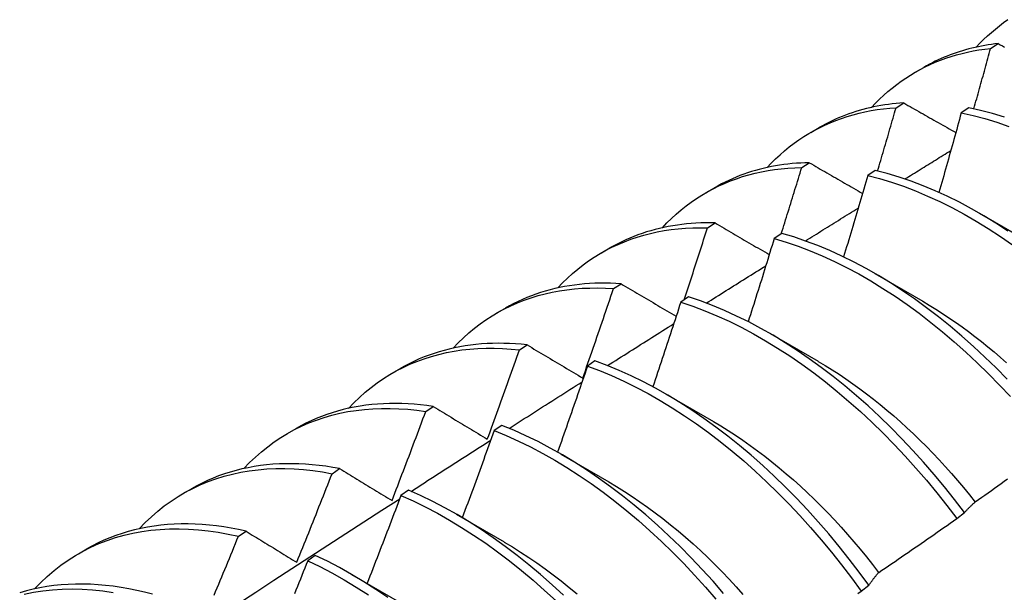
# Model space of a CAD drawing. Header units: inches. Extents: x 13 to 218, y 17 to 122.
# Tile 83 of 107: x 206.386 to 206.714, y 79.415 to 79.606. Entities that reach past the tile are written whole.
import ezdxf

# ---------------------------------------------------------------- set-up
doc = ezdxf.new("R2010")
doc.units = ezdxf.units.IN
doc.header["$MEASUREMENT"] = 0
doc.layers.add('Visible Edges(ANSI)', color=7, linetype='Continuous', lineweight=25)

msp = doc.modelspace()

# ---------------------------------------------------------------- linework, layer by layer
at = {"layer": 'Visible Edges(ANSI)'}
for p, q in [((206.709, 79.59621), (206.71154, 79.5978)), ((206.684, 79.58828), (206.68681, 79.58989)), ((206.67756, 79.57644), (206.6801, 79.57805)), ((206.70176, 79.57644), (206.69925, 79.57476)), ((206.6492, 79.56824), (206.65201, 79.56986)), ((206.64618, 79.55652), (206.64871, 79.55814)), ((206.67064, 79.55559), (206.66813, 79.5539)), ((206.6144, 79.5482), (206.61721, 79.54982)), ((206.70527, 79.54133), (206.72122, 79.5321)), ((206.61485, 79.53645), (206.61738, 79.53808)), ((206.63954, 79.53459), (206.63703, 79.53289)), ((206.5796, 79.52816), (206.58242, 79.52978)), ((206.67047, 79.52129), (206.68642, 79.51206)), ((206.58357, 79.51622), (206.58609, 79.51786)), ((206.60848, 79.51345), (206.60597, 79.51173)), ((206.54481, 79.50812), (206.54762, 79.50974)), ((206.63567, 79.50125), (206.65162, 79.49202)), ((206.55233, 79.49584), (206.55485, 79.49749)), ((206.57743, 79.49215), (206.57492, 79.49043)), ((206.51001, 79.48808), (206.51282, 79.4897)), ((206.60087, 79.48121), (206.61682, 79.47198)), ((206.52114, 79.4753), (206.52366, 79.47697)), ((206.47521, 79.46804), (206.47802, 79.46966)), ((206.5464, 79.47071), (206.54389, 79.46898)), ((206.56607, 79.46117), (206.58203, 79.45195)), ((206.48998, 79.45462), (206.49249, 79.45629)), ((206.44041, 79.448), (206.44322, 79.44962)), ((206.51539, 79.44913), (206.51288, 79.44738)), ((206.69774, 79.4397), (206.7003, 79.44165)), ((206.53128, 79.44113), (206.54723, 79.43191)), ((206.45885, 79.43378), (206.46137, 79.43547)), ((206.40561, 79.42796), (206.40842, 79.42958)), ((206.48438, 79.4274), (206.48188, 79.42564)), ((206.49648, 79.4211), (206.51243, 79.41187)), ((206.66594, 79.41552), (206.66852, 79.41747))]:
    msp.add_line(p, q, dxfattribs=at)
at = {"layer": 'Visible Edges(ANSI)', "flags": 128}
for points in [[(206.70424, 79.59661), (206.70546, 79.59789), (206.7067, 79.59914), (206.70797, 79.60035), (206.70927, 79.60151), (206.7106, 79.60263), (206.71195, 79.60372), (206.71333, 79.60476), (206.71474, 79.60576)], [(206.66944, 79.57657), (206.67075, 79.57795), (206.6721, 79.57929), (206.67347, 79.58058), (206.67488, 79.58182), (206.67632, 79.58301), (206.67779, 79.58416), (206.67929, 79.58526), (206.68082, 79.58631), (206.68238, 79.58731), (206.68397, 79.58826), (206.68559, 79.58916), (206.68724, 79.59001), (206.68892, 79.59081), (206.69062, 79.59156), (206.69235, 79.59226), (206.6941, 79.5929), (206.69588, 79.5935), (206.69769, 79.59404), (206.69951, 79.59454), (206.70137, 79.59497), (206.70324, 79.59536), (206.70514, 79.5957), (206.70706, 79.59598), (206.709, 79.59621)], [(206.71154, 79.5978), (206.71042, 79.59767), (206.70931, 79.59752), (206.7082, 79.59736), (206.7071, 79.59717), (206.70601, 79.59697), (206.70493, 79.59676), (206.70385, 79.59652), (206.70278, 79.59627), (206.70172, 79.596), (206.70067, 79.59571), (206.69962, 79.59541), (206.69859, 79.59508), (206.69756, 79.59475), (206.69654, 79.59439), (206.69552, 79.59402), (206.69452, 79.59363), (206.69352, 79.59322), (206.69254, 79.59279), (206.69156, 79.59235), (206.69059, 79.5919), (206.68963, 79.59142), (206.68868, 79.59093), (206.68774, 79.59042), (206.68681, 79.58989)], [(206.70344, 79.57608), (206.70368, 79.57692), (206.70391, 79.57776), (206.70415, 79.5786), (206.70438, 79.57944), (206.70462, 79.58028), (206.70485, 79.58112), (206.70508, 79.58196), (206.70532, 79.58279), (206.70555, 79.58363), (206.70578, 79.58447), (206.70601, 79.58531), (206.70624, 79.58615), (206.70648, 79.58699), (206.70671, 79.58783), (206.70694, 79.58866), (206.70717, 79.5895), (206.7074, 79.59034), (206.70763, 79.59118), (206.70785, 79.59202), (206.70808, 79.59286), (206.70831, 79.5937), (206.70854, 79.59453), (206.70877, 79.59537), (206.709, 79.59621)], [(206.71154, 79.5978), (206.71224, 79.59741), (206.71294, 79.59701), (206.71365, 79.59662)], [(206.63465, 79.55653), (206.63605, 79.55801), (206.63749, 79.55944), (206.63897, 79.56081), (206.64049, 79.56213), (206.64204, 79.56339), (206.64363, 79.5646), (206.64525, 79.56575), (206.64691, 79.56685), (206.6486, 79.56789), (206.65033, 79.56887), (206.65208, 79.56979), (206.65387, 79.57066), (206.65569, 79.57147), (206.65754, 79.57222), (206.65943, 79.57291), (206.66133, 79.57354), (206.66327, 79.57411), (206.66524, 79.57463), (206.66723, 79.57508), (206.66925, 79.57547), (206.67129, 79.57581), (206.67336, 79.57608), (206.67545, 79.57629), (206.67756, 79.57644)], [(206.6801, 79.57805), (206.67882, 79.57796), (206.67755, 79.57785), (206.67628, 79.57771), (206.67503, 79.57756), (206.67379, 79.57738), (206.67255, 79.57718), (206.67132, 79.57696), (206.6701, 79.57671), (206.66889, 79.57645), (206.6677, 79.57616), (206.66651, 79.57585), (206.66533, 79.57552), (206.66416, 79.57516), (206.663, 79.57479), (206.66185, 79.57439), (206.66071, 79.57397), (206.65959, 79.57353), (206.65847, 79.57307), (206.65737, 79.57259), (206.65627, 79.57208), (206.65519, 79.57156), (206.65412, 79.57101), (206.65306, 79.57044), (206.65201, 79.56986)], [(206.67142, 79.5554), (206.67168, 79.55628), (206.67194, 79.55715), (206.6722, 79.55803), (206.67246, 79.55891), (206.67272, 79.55978), (206.67298, 79.56066), (206.67324, 79.56154), (206.67349, 79.56241), (206.67375, 79.56329), (206.67401, 79.56417), (206.67426, 79.56504), (206.67452, 79.56592), (206.67478, 79.5668), (206.67503, 79.56768), (206.67528, 79.56855), (206.67554, 79.56943), (206.67579, 79.57031), (206.67605, 79.57118), (206.6763, 79.57206), (206.67655, 79.57294), (206.6768, 79.57381), (206.67706, 79.57469), (206.67731, 79.57557), (206.67756, 79.57644)], [(206.6801, 79.57805), (206.68081, 79.57764), (206.68153, 79.57723), (206.68225, 79.57682), (206.68296, 79.57641), (206.68368, 79.576), (206.6844, 79.57559), (206.68512, 79.57518), (206.68584, 79.57477), (206.68656, 79.57436), (206.68728, 79.57395), (206.68801, 79.57354), (206.68873, 79.57313), (206.68945, 79.57272), (206.69017, 79.57231), (206.6909, 79.5719), (206.69162, 79.57148), (206.69235, 79.57107), (206.69307, 79.57066), (206.6938, 79.57025), (206.69453, 79.56984), (206.69525, 79.56942), (206.69598, 79.56901), (206.69671, 79.5686), (206.69744, 79.56819)], [(206.71358, 79.57334), (206.70961, 79.57454), (206.70567, 79.57557), (206.70176, 79.57644)], [(206.69925, 79.57476), (206.69894, 79.57365), (206.69864, 79.57255), (206.69834, 79.57144), (206.69803, 79.57034), (206.69773, 79.56923), (206.69742, 79.56813), (206.69712, 79.56703), (206.69681, 79.56592), (206.69651, 79.56482), (206.6962, 79.56371), (206.69589, 79.56261), (206.69558, 79.5615), (206.69527, 79.5604), (206.69496, 79.55929), (206.69465, 79.55819), (206.69434, 79.55708), (206.69403, 79.55598), (206.69372, 79.55487), (206.69341, 79.55377), (206.6931, 79.55266), (206.69278, 79.55156), (206.69247, 79.55045), (206.69215, 79.54935), (206.69184, 79.54824)], [(206.69925, 79.57476), (206.70316, 79.57388), (206.7071, 79.57284), (206.71107, 79.57162), (206.71507, 79.57024)], [(206.68051, 79.55272), (206.68114, 79.55312), (206.68178, 79.55351), (206.68241, 79.55391), (206.68305, 79.5543), (206.68368, 79.55469), (206.68432, 79.55509), (206.68496, 79.55548), (206.68559, 79.55588), (206.68623, 79.55627), (206.68686, 79.55666), (206.6875, 79.55706), (206.68814, 79.55745), (206.68877, 79.55785), (206.68941, 79.55824), (206.69005, 79.55863), (206.69068, 79.55903), (206.69132, 79.55942), (206.69195, 79.55982), (206.69259, 79.56021), (206.69323, 79.5606), (206.69386, 79.561), (206.6945, 79.56139), (206.69514, 79.56178), (206.69577, 79.56218)], [(206.59985, 79.53649), (206.60135, 79.53807), (206.60289, 79.53958), (206.60447, 79.54104), (206.6061, 79.54243), (206.60776, 79.54376), (206.60947, 79.54503), (206.61122, 79.54623), (206.61301, 79.54737), (206.61483, 79.54844), (206.61669, 79.54945), (206.61859, 79.55039), (206.62053, 79.55127), (206.62249, 79.55208), (206.6245, 79.55282), (206.62653, 79.5535), (206.6286, 79.55411), (206.6307, 79.55465), (206.63283, 79.55512), (206.63499, 79.55553), (206.63717, 79.55586), (206.63939, 79.55613), (206.64162, 79.55633), (206.64389, 79.55646), (206.64618, 79.55652)], [(206.64871, 79.55814), (206.64727, 79.5581), (206.64584, 79.55804), (206.64441, 79.55795), (206.643, 79.55783), (206.6416, 79.55769), (206.64021, 79.55751), (206.63882, 79.55731), (206.63745, 79.55709), (206.6361, 79.55683), (206.63475, 79.55655), (206.63341, 79.55624), (206.63209, 79.55591), (206.63078, 79.55555), (206.62948, 79.55516), (206.62819, 79.55474), (206.62691, 79.5543), (206.62565, 79.55383), (206.62441, 79.55334), (206.62317, 79.55282), (206.62195, 79.55227), (206.62075, 79.5517), (206.61955, 79.5511), (206.61838, 79.55047), (206.61721, 79.54982)], [(206.6394, 79.5345), (206.63969, 79.53541), (206.63998, 79.53633), (206.64026, 79.53725), (206.64055, 79.53817), (206.64084, 79.53908), (206.64112, 79.54), (206.6414, 79.54092), (206.64169, 79.54184), (206.64197, 79.54276), (206.64226, 79.54367), (206.64254, 79.54459), (206.64282, 79.54551), (206.6431, 79.54643), (206.64339, 79.54734), (206.64367, 79.54826), (206.64395, 79.54918), (206.64423, 79.5501), (206.64451, 79.55102), (206.64479, 79.55193), (206.64507, 79.55285), (206.64534, 79.55377), (206.64562, 79.55469), (206.6459, 79.55561), (206.64618, 79.55652)], [(206.64871, 79.55814), (206.64944, 79.55772), (206.65017, 79.55729), (206.6509, 79.55687), (206.65163, 79.55645), (206.65237, 79.55602), (206.6531, 79.5556), (206.65383, 79.55518), (206.65457, 79.55475), (206.6553, 79.55433), (206.65604, 79.5539), (206.65677, 79.55348), (206.65751, 79.55306), (206.65824, 79.55263), (206.65898, 79.55221), (206.65972, 79.55178), (206.66046, 79.55135), (206.6612, 79.55093), (206.66194, 79.5505), (206.66268, 79.55008), (206.66342, 79.54965), (206.66416, 79.54922), (206.66491, 79.5488), (206.66565, 79.54837), (206.66639, 79.54794)], [(206.66813, 79.5539), (206.6678, 79.55277), (206.66747, 79.55164), (206.66714, 79.55051), (206.66681, 79.54938), (206.66648, 79.54825), (206.66615, 79.54712), (206.66582, 79.54599), (206.66549, 79.54486), (206.66516, 79.54373), (206.66483, 79.5426), (206.66449, 79.54147), (206.66416, 79.54034), (206.66382, 79.53921), (206.66349, 79.53808), (206.66315, 79.53695), (206.66282, 79.53582), (206.66248, 79.53469), (206.66214, 79.53356), (206.66181, 79.53243), (206.66147, 79.5313), (206.66113, 79.53017), (206.66079, 79.52904), (206.66045, 79.52791), (206.66011, 79.52678)], [(206.66813, 79.5539), (206.67207, 79.55286), (206.67604, 79.55166), (206.68003, 79.55029), (206.68404, 79.54875), (206.68807, 79.54705), (206.6921, 79.54519), (206.69615, 79.54318), (206.70019, 79.541), (206.70422, 79.53867), (206.70825, 79.5362), (206.71227, 79.53357), (206.71626, 79.53081)], [(206.71477, 79.5354), (206.71076, 79.53801), (206.70673, 79.54048), (206.70269, 79.54279), (206.69865, 79.54495), (206.69461, 79.54696), (206.69057, 79.54881), (206.68655, 79.55049), (206.68254, 79.55202), (206.67855, 79.55338), (206.67458, 79.55457), (206.67064, 79.55559)], [(206.64739, 79.53209), (206.64812, 79.53255), (206.64886, 79.53301), (206.64959, 79.53347), (206.65032, 79.53392), (206.65105, 79.53438), (206.65178, 79.53484), (206.65252, 79.5353), (206.65325, 79.53575), (206.65398, 79.53621), (206.65471, 79.53667), (206.65545, 79.53713), (206.65618, 79.53758), (206.65691, 79.53804), (206.65764, 79.5385), (206.65837, 79.53895), (206.65911, 79.53941), (206.65984, 79.53987), (206.66057, 79.54032), (206.6613, 79.54078), (206.66204, 79.54124), (206.66277, 79.54169), (206.6635, 79.54215), (206.66423, 79.54261), (206.66497, 79.54306)], [(206.56505, 79.51645), (206.56664, 79.51812), (206.56828, 79.51973), (206.56997, 79.52126), (206.57171, 79.52273), (206.57349, 79.52412), (206.57532, 79.52544), (206.5772, 79.52669), (206.57911, 79.52787), (206.58107, 79.52898), (206.58307, 79.53001), (206.58512, 79.53096), (206.5872, 79.53184), (206.58932, 79.53265), (206.59147, 79.53338), (206.59367, 79.53403), (206.5959, 79.53461), (206.59816, 79.53511), (206.60045, 79.53553), (206.60278, 79.53588), (206.60514, 79.53615), (206.60753, 79.53634), (206.60994, 79.53645), (206.61238, 79.53649), (206.61485, 79.53645)], [(206.61738, 79.53808), (206.61577, 79.53811), (206.61417, 79.5381), (206.61259, 79.53807), (206.61101, 79.538), (206.60945, 79.5379), (206.6079, 79.53776), (206.60636, 79.53759), (206.60483, 79.53739), (206.60332, 79.53716), (206.60182, 79.5369), (206.60034, 79.5366), (206.59886, 79.53627), (206.59741, 79.5359), (206.59596, 79.53551), (206.59454, 79.53508), (206.59312, 79.53462), (206.59173, 79.53412), (206.59035, 79.5336), (206.58898, 79.53304), (206.58764, 79.53245), (206.58631, 79.53183), (206.58499, 79.53118), (206.5837, 79.53049), (206.58242, 79.52978)], [(206.60708, 79.51249), (206.6074, 79.51349), (206.60773, 79.51449), (206.60806, 79.51548), (206.60839, 79.51648), (206.60872, 79.51748), (206.60905, 79.51848), (206.60937, 79.51948), (206.6097, 79.52047), (206.61003, 79.52147), (206.61035, 79.52247), (206.61068, 79.52347), (206.611, 79.52447), (206.61132, 79.52546), (206.61165, 79.52646), (206.61197, 79.52746), (206.61229, 79.52846), (206.61261, 79.52946), (206.61293, 79.53046), (206.61325, 79.53146), (206.61357, 79.53245), (206.61389, 79.53345), (206.61421, 79.53445), (206.61453, 79.53545), (206.61485, 79.53645)], [(206.61738, 79.53808), (206.61812, 79.53764), (206.61886, 79.53721), (206.61961, 79.53677), (206.62035, 79.53633), (206.6211, 79.5359), (206.62185, 79.53546), (206.62259, 79.53502), (206.62334, 79.53458), (206.62409, 79.53415), (206.62484, 79.53371), (206.62559, 79.53327), (206.62634, 79.53283), (206.62709, 79.53239), (206.62784, 79.53195), (206.62859, 79.53151), (206.62934, 79.53107), (206.6301, 79.53063), (206.63085, 79.53019), (206.63161, 79.52975), (206.63236, 79.52931), (206.63312, 79.52887), (206.63388, 79.52843), (206.63464, 79.52799), (206.63539, 79.52755)], [(206.71452, 79.48605), (206.71083, 79.48981), (206.70709, 79.49346), (206.70329, 79.497), (206.69945, 79.50041), (206.69557, 79.5037), (206.69166, 79.50685), (206.68771, 79.50988), (206.68373, 79.51277), (206.67974, 79.51552), (206.67572, 79.51812), (206.67169, 79.52058), (206.66765, 79.52288), (206.66361, 79.52504), (206.65957, 79.52703), (206.65554, 79.52887), (206.65151, 79.53055), (206.6475, 79.53206), (206.64351, 79.53341), (206.63954, 79.53459)], [(206.63703, 79.53289), (206.63668, 79.53174), (206.63633, 79.53058), (206.63597, 79.52943), (206.63562, 79.52828), (206.63526, 79.52712), (206.63491, 79.52597), (206.63455, 79.52482), (206.63419, 79.52366), (206.63383, 79.52251), (206.63348, 79.52136), (206.63312, 79.5202), (206.63276, 79.51905), (206.6324, 79.5179), (206.63204, 79.51674), (206.63167, 79.51559), (206.63131, 79.51444), (206.63095, 79.51328), (206.63058, 79.51213), (206.63022, 79.51098), (206.62986, 79.50983), (206.62949, 79.50867), (206.62912, 79.50752), (206.62876, 79.50637), (206.62839, 79.50522)], [(206.63703, 79.53289), (206.641, 79.5317), (206.64499, 79.53034), (206.649, 79.52881), (206.65303, 79.52712), (206.65707, 79.52527), (206.66111, 79.52326), (206.66515, 79.5211), (206.66919, 79.51878), (206.67321, 79.51631), (206.67723, 79.51369), (206.68123, 79.51093), (206.6852, 79.50803), (206.68915, 79.505), (206.69306, 79.50183), (206.69694, 79.49853), (206.70077, 79.49511), (206.70456, 79.49157), (206.7083, 79.48791), (206.71199, 79.48414), (206.71562, 79.48027)], [(206.61442, 79.51138), (206.61525, 79.5119), (206.61608, 79.51242), (206.6169, 79.51294), (206.61773, 79.51347), (206.61855, 79.51399), (206.61938, 79.51451), (206.62021, 79.51503), (206.62103, 79.51555), (206.62186, 79.51607), (206.62269, 79.51659), (206.62351, 79.51711), (206.62434, 79.51763), (206.62517, 79.51815), (206.62599, 79.51867), (206.62682, 79.51919), (206.62764, 79.51971), (206.62847, 79.52023), (206.6293, 79.52075), (206.63012, 79.52127), (206.63095, 79.52179), (206.63178, 79.52231), (206.6326, 79.52282), (206.63343, 79.52334), (206.63426, 79.52386)], [(206.58609, 79.51786), (206.58432, 79.51797), (206.58255, 79.51804), (206.5808, 79.51807), (206.57906, 79.51806), (206.57733, 79.51801), (206.57562, 79.51792), (206.57392, 79.5178), (206.57224, 79.51763), (206.57057, 79.51743), (206.56892, 79.51719), (206.56728, 79.5169), (206.56566, 79.51658), (206.56405, 79.51622), (206.56247, 79.51583), (206.5609, 79.51539), (206.55934, 79.51491), (206.55781, 79.5144), (206.55629, 79.51385), (206.5548, 79.51326), (206.55332, 79.51263), (206.55186, 79.51196), (206.55043, 79.51126), (206.54901, 79.51052), (206.54762, 79.50974)], [(206.58609, 79.51786), (206.58685, 79.51741), (206.58761, 79.51696), (206.58836, 79.51651), (206.58912, 79.51607), (206.58988, 79.51562), (206.59064, 79.51517), (206.5914, 79.51472), (206.59216, 79.51426), (206.59292, 79.51381), (206.59368, 79.51336), (206.59445, 79.51291), (206.59521, 79.51246), (206.59598, 79.51201), (206.59674, 79.51155), (206.59751, 79.5111), (206.59828, 79.51065), (206.59904, 79.51019), (206.59981, 79.50974), (206.60058, 79.50929), (206.60135, 79.50883), (206.60212, 79.50838), (206.60289, 79.50792), (206.60367, 79.50747), (206.60444, 79.50701)], [(206.53025, 79.49641), (206.53194, 79.49818), (206.53368, 79.49987), (206.53548, 79.50149), (206.53733, 79.50302), (206.53923, 79.50448), (206.54118, 79.50585), (206.54318, 79.50715), (206.54523, 79.50836), (206.54733, 79.50949), (206.54947, 79.51054), (206.55166, 79.5115), (206.55389, 79.51238), (206.55616, 79.51317), (206.55848, 79.51388), (206.56083, 79.51451), (206.56322, 79.51504), (206.56565, 79.51549), (206.56812, 79.51586), (206.57062, 79.51614), (206.57315, 79.51633), (206.57571, 79.51643), (206.5783, 79.51645), (206.58092, 79.51638), (206.58357, 79.51622)], [(206.57335, 79.48643), (206.57379, 79.48767), (206.57422, 79.48891), (206.57465, 79.49015), (206.57509, 79.49139), (206.57552, 79.49263), (206.57595, 79.49387), (206.57638, 79.49511), (206.57681, 79.49635), (206.57724, 79.49759), (206.57767, 79.49884), (206.57809, 79.50008), (206.57852, 79.50132), (206.57894, 79.50256), (206.57937, 79.5038), (206.57979, 79.50504), (206.58021, 79.50628), (206.58064, 79.50753), (206.58106, 79.50877), (206.58148, 79.51001), (206.5819, 79.51125), (206.58232, 79.51249), (206.58273, 79.51374), (206.58315, 79.51498), (206.58357, 79.51622)], [(206.7003, 79.44165), (206.69702, 79.44597), (206.69366, 79.4502), (206.69022, 79.45436), (206.68671, 79.45842), (206.68314, 79.46238), (206.67951, 79.46624), (206.67581, 79.46999), (206.67207, 79.47364), (206.66827, 79.47716), (206.66443, 79.48057), (206.66054, 79.48385), (206.65663, 79.487), (206.65268, 79.49002), (206.6487, 79.4929), (206.6447, 79.49564), (206.64068, 79.49823), (206.63665, 79.50068), (206.63262, 79.50298), (206.62857, 79.50512), (206.62453, 79.50711), (206.6205, 79.50894), (206.61647, 79.51061), (206.61247, 79.51211), (206.60848, 79.51345)], [(206.60597, 79.51173), (206.60559, 79.51056), (206.60521, 79.50938), (206.60483, 79.50821), (206.60445, 79.50703), (206.60406, 79.50586), (206.60368, 79.50468), (206.6033, 79.50351), (206.60291, 79.50234), (206.60253, 79.50116), (206.60214, 79.49999), (206.60176, 79.49881), (206.60137, 79.49764), (206.60098, 79.49647), (206.6006, 79.49529), (206.60021, 79.49412), (206.59982, 79.49294), (206.59943, 79.49177), (206.59904, 79.4906), (206.59865, 79.48942), (206.59826, 79.48825), (206.59786, 79.48708), (206.59747, 79.4859), (206.59708, 79.48473), (206.59668, 79.48356)], [(206.60597, 79.51173), (206.60996, 79.51038), (206.61397, 79.50887), (206.61799, 79.50719), (206.62203, 79.50534), (206.62607, 79.50334), (206.63011, 79.50119), (206.63415, 79.49888), (206.63818, 79.49642), (206.64219, 79.49381), (206.64619, 79.49106), (206.65017, 79.48817), (206.65411, 79.48514), (206.65803, 79.48198), (206.66191, 79.47869), (206.66575, 79.47528), (206.66954, 79.47174), (206.67328, 79.46809), (206.67697, 79.46433), (206.6806, 79.46046), (206.68417, 79.45649), (206.68767, 79.45243), (206.6911, 79.44827), (206.69446, 79.44402), (206.69774, 79.4397)], [(206.68642, 79.512), (206.68861, 79.5107), (206.6908, 79.50936), (206.69298, 79.50797), (206.69516, 79.50653), (206.69733, 79.50504), (206.6995, 79.5035), (206.70165, 79.50192), (206.7038, 79.50029), (206.70593, 79.49862), (206.70805, 79.4969), (206.71016, 79.49514), (206.71226, 79.49333), (206.71434, 79.49149)], [(206.58158, 79.49059), (206.5825, 79.49117), (206.58342, 79.49176), (206.58434, 79.49234), (206.58526, 79.49292), (206.58618, 79.49351), (206.5871, 79.49409), (206.58802, 79.49468), (206.58894, 79.49526), (206.58986, 79.49584), (206.59078, 79.49643), (206.5917, 79.49701), (206.59262, 79.49759), (206.59354, 79.49817), (206.59446, 79.49876), (206.59538, 79.49934), (206.59629, 79.49992), (206.59721, 79.50051), (206.59813, 79.50109), (206.59905, 79.50167), (206.59997, 79.50225), (206.60089, 79.50283), (206.60181, 79.50342), (206.60273, 79.504), (206.60365, 79.50458)], [(206.55485, 79.49749), (206.55291, 79.49769), (206.55097, 79.49784), (206.54905, 79.49795), (206.54715, 79.49801), (206.54525, 79.49803), (206.54338, 79.498), (206.54152, 79.49793), (206.53967, 79.4978), (206.53784, 79.49764), (206.53603, 79.49743), (206.53424, 79.49717), (206.53247, 79.49686), (206.53071, 79.49651), (206.52898, 79.49612), (206.52726, 79.49568), (206.52557, 79.49519), (206.5239, 79.49466), (206.52224, 79.49409), (206.52062, 79.49347), (206.51901, 79.4928), (206.51743, 79.49209), (206.51587, 79.49134), (206.51433, 79.49054), (206.51282, 79.4897)], [(206.55485, 79.49749), (206.55562, 79.49704), (206.55638, 79.49658), (206.55714, 79.49612), (206.5579, 79.49566), (206.55867, 79.49521), (206.55943, 79.49475), (206.5602, 79.49429), (206.56097, 79.49383), (206.56174, 79.49337), (206.5625, 79.49291), (206.56327, 79.49245), (206.56404, 79.49199), (206.56481, 79.49153), (206.56559, 79.49107), (206.56636, 79.4906), (206.56713, 79.49014), (206.56791, 79.48968), (206.56868, 79.48922), (206.56946, 79.48875), (206.57024, 79.48829), (206.57101, 79.48783), (206.57179, 79.48736), (206.57257, 79.4869), (206.57335, 79.48643)], [(206.49545, 79.47637), (206.49723, 79.47824), (206.49908, 79.48002), (206.50098, 79.48171), (206.50295, 79.48331), (206.50497, 79.48483), (206.50704, 79.48625), (206.50917, 79.48759), (206.51136, 79.48883), (206.51359, 79.48998), (206.51588, 79.49104), (206.51821, 79.49201), (206.5206, 79.49288), (206.52303, 79.49365), (206.5255, 79.49433), (206.52802, 79.49492), (206.53058, 79.49541), (206.53318, 79.4958), (206.53581, 79.4961), (206.53848, 79.49629), (206.54119, 79.4964), (206.54393, 79.4964), (206.5467, 79.49631), (206.5495, 79.49612), (206.55233, 79.49584)], [(206.54162, 79.46612), (206.54208, 79.46736), (206.54253, 79.4686), (206.54299, 79.46983), (206.54344, 79.47107), (206.54389, 79.47231), (206.54434, 79.47354), (206.54479, 79.47478), (206.54524, 79.47602), (206.54569, 79.47726), (206.54614, 79.47849), (206.54659, 79.47973), (206.54704, 79.48097), (206.54748, 79.48221), (206.54793, 79.48345), (206.54837, 79.48469), (206.54881, 79.48592), (206.54926, 79.48716), (206.5497, 79.4884), (206.55014, 79.48964), (206.55058, 79.49088), (206.55102, 79.49212), (206.55146, 79.49336), (206.55189, 79.4946), (206.55233, 79.49584)], [(206.66852, 79.41747), (206.66531, 79.42187), (206.66202, 79.42618), (206.65866, 79.43041), (206.65522, 79.43456), (206.65171, 79.43862), (206.64813, 79.44257), (206.64449, 79.44643), (206.64079, 79.45017), (206.63704, 79.45381), (206.63324, 79.45733), (206.6294, 79.46073), (206.62551, 79.464), (206.62159, 79.46714), (206.61764, 79.47015), (206.61366, 79.47302), (206.60966, 79.47575), (206.60565, 79.47834), (206.60162, 79.48078), (206.59758, 79.48307), (206.59353, 79.4852), (206.58949, 79.48718), (206.58546, 79.489), (206.58144, 79.49066), (206.57743, 79.49215)], [(206.65163, 79.49198), (206.65396, 79.49061), (206.65628, 79.48919), (206.6586, 79.4877), (206.66091, 79.48616), (206.66321, 79.48457), (206.6655, 79.48292), (206.66778, 79.48121), (206.67005, 79.47945), (206.67231, 79.47764), (206.67455, 79.47578), (206.67678, 79.47387), (206.67899, 79.47192), (206.68118, 79.46991), (206.68336, 79.46787), (206.68552, 79.46577), (206.68766, 79.46364), (206.68977, 79.46146), (206.69186, 79.45925), (206.69393, 79.45699), (206.69598, 79.4547), (206.698, 79.45237), (206.69999, 79.45001), (206.70196, 79.44762), (206.70389, 79.44519)], [(206.57492, 79.49043), (206.57452, 79.48923), (206.57411, 79.48804), (206.5737, 79.48685), (206.57329, 79.48565), (206.57288, 79.48446), (206.57247, 79.48327), (206.57206, 79.48207), (206.57165, 79.48088), (206.57124, 79.47969), (206.57083, 79.47849), (206.57041, 79.4773), (206.57, 79.47611), (206.56959, 79.47491), (206.56917, 79.47372), (206.56875, 79.47253), (206.56834, 79.47134), (206.56792, 79.47014), (206.5675, 79.46895), (206.56708, 79.46776), (206.56666, 79.46657), (206.56624, 79.46538), (206.56582, 79.46419), (206.5654, 79.46299), (206.56498, 79.4618)], [(206.57492, 79.49043), (206.57893, 79.48892), (206.58296, 79.48725), (206.58699, 79.48542), (206.59103, 79.48343), (206.59507, 79.48128), (206.59911, 79.47898), (206.60314, 79.47653), (206.60716, 79.47393), (206.61116, 79.47119), (206.61513, 79.46831), (206.61908, 79.46529), (206.623, 79.46214), (206.62688, 79.45885), (206.63072, 79.45545), (206.63452, 79.45192), (206.63826, 79.44827), (206.64196, 79.44452), (206.64559, 79.44066), (206.64916, 79.43669), (206.65267, 79.43263), (206.6561, 79.42848), (206.65946, 79.42424), (206.66274, 79.41991), (206.66594, 79.41552)], [(206.54887, 79.46971), (206.54988, 79.47036), (206.55089, 79.471), (206.5519, 79.47165), (206.55291, 79.4723), (206.55392, 79.47295), (206.55494, 79.47359), (206.55595, 79.47424), (206.55696, 79.47489), (206.55797, 79.47553), (206.55898, 79.47618), (206.56, 79.47683), (206.56101, 79.47747), (206.56202, 79.47812), (206.56303, 79.47877), (206.56404, 79.47941), (206.56505, 79.48006), (206.56607, 79.4807), (206.56708, 79.48135), (206.56809, 79.482), (206.5691, 79.48264), (206.57012, 79.48329), (206.57113, 79.48393), (206.57214, 79.48458), (206.57315, 79.48522)], [(206.52366, 79.47697), (206.52154, 79.47727), (206.51943, 79.47752), (206.51734, 79.47772), (206.51527, 79.47786), (206.51321, 79.47795), (206.51116, 79.47799), (206.50914, 79.47798), (206.50713, 79.47791), (206.50514, 79.47779), (206.50317, 79.47761), (206.50122, 79.47738), (206.49929, 79.4771), (206.49739, 79.47677), (206.4955, 79.47638), (206.49364, 79.47595), (206.4918, 79.47546), (206.48999, 79.47491), (206.4882, 79.47432), (206.48644, 79.47367), (206.4847, 79.47297), (206.48299, 79.47222), (206.4813, 79.47142), (206.47965, 79.47056), (206.47802, 79.46966)], [(206.46065, 79.45633), (206.46253, 79.45829), (206.46448, 79.46016), (206.46649, 79.46193), (206.46857, 79.4636), (206.47071, 79.46517), (206.47291, 79.46665), (206.47517, 79.46802), (206.47749, 79.46929), (206.47987, 79.47046), (206.4823, 79.47152), (206.48479, 79.47248), (206.48733, 79.47334), (206.48991, 79.47409), (206.49255, 79.47473), (206.49523, 79.47527), (206.49796, 79.4757), (206.50073, 79.47603), (206.50354, 79.47625), (206.50639, 79.47636), (206.50927, 79.47636), (206.51219, 79.47626), (206.51514, 79.47605), (206.51813, 79.47573), (206.52114, 79.4753)], [(206.50992, 79.44568), (206.5104, 79.44692), (206.51088, 79.44815), (206.51135, 79.44938), (206.51183, 79.45061), (206.5123, 79.45185), (206.51277, 79.45308), (206.51324, 79.45431), (206.51372, 79.45555), (206.51419, 79.45678), (206.51465, 79.45801), (206.51512, 79.45925), (206.51559, 79.46048), (206.51606, 79.46172), (206.51652, 79.46295), (206.51699, 79.46418), (206.51745, 79.46542), (206.51792, 79.46665), (206.51838, 79.46789), (206.51884, 79.46913), (206.5193, 79.47036), (206.51976, 79.4716), (206.52022, 79.47283), (206.52068, 79.47407), (206.52114, 79.4753)], [(206.52366, 79.47697), (206.52439, 79.47652), (206.52513, 79.47607), (206.52587, 79.47563), (206.52662, 79.47518), (206.52736, 79.47473), (206.5281, 79.47428), (206.52885, 79.47383), (206.52959, 79.47338), (206.53034, 79.47293), (206.53108, 79.47248), (206.53183, 79.47203), (206.53258, 79.47158), (206.53333, 79.47112), (206.53408, 79.47067), (206.53483, 79.47022), (206.53558, 79.46977), (206.53633, 79.46931), (206.53708, 79.46886), (206.53784, 79.4684), (206.53859, 79.46795), (206.53935, 79.46749), (206.54011, 79.46704), (206.54086, 79.46658), (206.54162, 79.46612)], [(206.61682, 79.47197), (206.61928, 79.47051), (206.62174, 79.46898), (206.62419, 79.46739), (206.62663, 79.46574), (206.62906, 79.46403), (206.63149, 79.46226), (206.6339, 79.46042), (206.6363, 79.45854), (206.63868, 79.4566), (206.64105, 79.4546), (206.6434, 79.45255), (206.64574, 79.45045), (206.64805, 79.4483), (206.65034, 79.4461), (206.65261, 79.44385), (206.65485, 79.44156), (206.65707, 79.43922), (206.65926, 79.43684), (206.66143, 79.43442), (206.66356, 79.43196), (206.66566, 79.42945), (206.66773, 79.42691), (206.66977, 79.42434), (206.67177, 79.42172)], [(206.54389, 79.46898), (206.54346, 79.46777), (206.54303, 79.46656), (206.54259, 79.46535), (206.54216, 79.46414), (206.54172, 79.46293), (206.54128, 79.46172), (206.54084, 79.46051), (206.54041, 79.4593), (206.53997, 79.45809), (206.53953, 79.45688), (206.53908, 79.45567), (206.53864, 79.45446), (206.5382, 79.45325), (206.53776, 79.45205), (206.53731, 79.45084), (206.53687, 79.44963), (206.53642, 79.44842), (206.53598, 79.44721), (206.53553, 79.44601), (206.53509, 79.4448), (206.53464, 79.44359), (206.53419, 79.44238), (206.53374, 79.44118), (206.53329, 79.43997)], [(206.54389, 79.46898), (206.54792, 79.46731), (206.55195, 79.46549), (206.55599, 79.46351), (206.56003, 79.46137), (206.56407, 79.45908), (206.5681, 79.45664), (206.57212, 79.45405), (206.57612, 79.45132), (206.5801, 79.44844), (206.58405, 79.44543), (206.58797, 79.44229), (206.59185, 79.43901), (206.5957, 79.43561), (206.5995, 79.43209), (206.60325, 79.42845), (206.60694, 79.42471), (206.61058, 79.42085), (206.61415, 79.41689), (206.61766, 79.41283)], [(206.62021, 79.41477), (206.6167, 79.41881), (206.61312, 79.42276), (206.60947, 79.42661), (206.60577, 79.43035), (206.60202, 79.43398), (206.59822, 79.43749), (206.59437, 79.44088), (206.59048, 79.44415), (206.58656, 79.44728), (206.58261, 79.45029), (206.57863, 79.45315), (206.57463, 79.45587), (206.57061, 79.45845), (206.56658, 79.46088), (206.56254, 79.46316), (206.5585, 79.46529), (206.55446, 79.46726), (206.55042, 79.46907), (206.5464, 79.47071)], [(206.51626, 79.44874), (206.51736, 79.44945), (206.51847, 79.45016), (206.51957, 79.45087), (206.52068, 79.45159), (206.52178, 79.4523), (206.52288, 79.45301), (206.52399, 79.45372), (206.52509, 79.45443), (206.52619, 79.45514), (206.5273, 79.45585), (206.5284, 79.45656), (206.52951, 79.45728), (206.53061, 79.45799), (206.53172, 79.4587), (206.53282, 79.45941), (206.53392, 79.46012), (206.53503, 79.46083), (206.53613, 79.46154), (206.53724, 79.46225), (206.53834, 79.46296), (206.53945, 79.46366), (206.54055, 79.46437), (206.54165, 79.46508), (206.54276, 79.46579)], [(206.49249, 79.45629), (206.4902, 79.45671), (206.48792, 79.45707), (206.48566, 79.45737), (206.48342, 79.4576), (206.48119, 79.45778), (206.47898, 79.45789), (206.47678, 79.45795), (206.47461, 79.45794), (206.47246, 79.45787), (206.47033, 79.45775), (206.46822, 79.45756), (206.46614, 79.45731), (206.46408, 79.457), (206.46204, 79.45662), (206.46003, 79.45619), (206.45805, 79.4557), (206.45609, 79.45515), (206.45416, 79.45454), (206.45226, 79.45387), (206.45039, 79.45313), (206.44855, 79.45234), (206.44674, 79.45149), (206.44497, 79.45059), (206.44322, 79.44962)], [(206.42585, 79.4363), (206.42783, 79.43835), (206.42988, 79.4403), (206.432, 79.44215), (206.43419, 79.44388), (206.43645, 79.44551), (206.43878, 79.44703), (206.44118, 79.44844), (206.44364, 79.44973), (206.44616, 79.45091), (206.44874, 79.45198), (206.45138, 79.45293), (206.45407, 79.45376), (206.45682, 79.45448), (206.45962, 79.45508), (206.46247, 79.45557), (206.46537, 79.45593), (206.46831, 79.45618), (206.4713, 79.45631), (206.47433, 79.45632), (206.47739, 79.45622), (206.48049, 79.45599), (206.48362, 79.45565), (206.48679, 79.45519), (206.48998, 79.45462)], [(206.47826, 79.42512), (206.47876, 79.42634), (206.47926, 79.42757), (206.47975, 79.4288), (206.48025, 79.43002), (206.48074, 79.43125), (206.48124, 79.43248), (206.48173, 79.43371), (206.48222, 79.43494), (206.48271, 79.43616), (206.4832, 79.43739), (206.48369, 79.43862), (206.48418, 79.43985), (206.48467, 79.44108), (206.48515, 79.44231), (206.48564, 79.44354), (206.48613, 79.44477), (206.48661, 79.446), (206.48709, 79.44723), (206.48758, 79.44846), (206.48806, 79.44969), (206.48854, 79.45092), (206.48902, 79.45215), (206.4895, 79.45339), (206.48998, 79.45462)], [(206.49249, 79.45629), (206.49321, 79.45586), (206.49393, 79.45542), (206.49465, 79.45498), (206.49537, 79.45454), (206.49609, 79.45411), (206.49681, 79.45367), (206.49753, 79.45323), (206.49825, 79.45279), (206.49897, 79.45235), (206.4997, 79.45191), (206.50042, 79.45146), (206.50115, 79.45102), (206.50188, 79.45058), (206.5026, 79.45014), (206.50333, 79.44969), (206.50406, 79.44925), (206.50479, 79.44881), (206.50552, 79.44836), (206.50625, 79.44792), (206.50699, 79.44747), (206.50772, 79.44702), (206.50845, 79.44658), (206.50919, 79.44613), (206.50992, 79.44568)], [(206.58201, 79.45189), (206.58462, 79.45035), (206.58721, 79.44873), (206.5898, 79.44705), (206.59238, 79.4453), (206.59495, 79.44348), (206.5975, 79.4416), (206.60005, 79.43965), (206.60257, 79.43764), (206.60508, 79.43558), (206.60757, 79.43345), (206.61004, 79.43126), (206.61249, 79.42901), (206.61491, 79.42671), (206.61731, 79.42436), (206.61968, 79.42195), (206.62202, 79.41949), (206.62433, 79.41698), (206.62661, 79.41442)], [(206.70392, 79.44523), (206.70499, 79.44599), (206.70606, 79.44676), (206.70713, 79.44752), (206.7082, 79.44829), (206.70927, 79.44905), (206.71034, 79.44982), (206.7114, 79.45059), (206.71247, 79.45136), (206.71354, 79.45213), (206.7146, 79.4529)], [(206.567, 79.41415), (206.56319, 79.41766), (206.55934, 79.42104), (206.55545, 79.4243), (206.55153, 79.42743), (206.54757, 79.43042), (206.54359, 79.43328), (206.53959, 79.43599), (206.53557, 79.43856), (206.53154, 79.44098), (206.5275, 79.44325), (206.52346, 79.44537), (206.51942, 79.44733), (206.51539, 79.44913)], [(206.45867, 79.41132), (206.46464, 79.41522), (206.47062, 79.41912), (206.4766, 79.42302), (206.48257, 79.42691), (206.48855, 79.43079), (206.49453, 79.43468), (206.50051, 79.43855), (206.5065, 79.44243), (206.51248, 79.4463)], [(206.51288, 79.44738), (206.51242, 79.44616), (206.51196, 79.44494), (206.5115, 79.44372), (206.51103, 79.44249), (206.51057, 79.44127), (206.51011, 79.44005), (206.50964, 79.43883), (206.50918, 79.43761), (206.50871, 79.43639), (206.50824, 79.43517), (206.50778, 79.43395), (206.50731, 79.43273), (206.50684, 79.43151), (206.50637, 79.4303), (206.5059, 79.42908), (206.50543, 79.42786), (206.50495, 79.42664), (206.50448, 79.42542), (206.50401, 79.4242), (206.50353, 79.42299), (206.50306, 79.42177), (206.50258, 79.42055), (206.5021, 79.41933), (206.50163, 79.41812)], [(206.51288, 79.44738), (206.51691, 79.44557), (206.52095, 79.44359), (206.525, 79.44147), (206.52903, 79.43918), (206.53307, 79.43675), (206.53708, 79.43417), (206.54108, 79.43145), (206.54506, 79.42858), (206.54902, 79.42558), (206.55294, 79.42244), (206.55683, 79.41917), (206.56067, 79.41578), (206.56447, 79.41226)], [(206.7003, 79.44165), (206.70045, 79.44181), (206.70059, 79.44197), (206.70074, 79.44213), (206.70088, 79.44229), (206.70103, 79.44244), (206.70118, 79.4426), (206.70132, 79.44276), (206.70147, 79.44291), (206.70162, 79.44306), (206.70177, 79.44322), (206.70192, 79.44337), (206.70207, 79.44352), (206.70222, 79.44367), (206.70237, 79.44381), (206.70253, 79.44396), (206.70268, 79.44411), (206.70283, 79.44425), (206.70298, 79.44439), (206.70314, 79.44454), (206.70329, 79.44468), (206.70345, 79.44482), (206.7036, 79.44496), (206.70376, 79.44509), (206.70392, 79.44523)], [(206.67178, 79.42173), (206.67287, 79.42247), (206.67396, 79.42321), (206.67504, 79.42394), (206.67613, 79.42468), (206.67722, 79.42543), (206.6783, 79.42617), (206.67939, 79.42691), (206.68047, 79.42766), (206.68156, 79.4284), (206.68264, 79.42915), (206.68372, 79.42989), (206.68481, 79.43064), (206.68589, 79.43139), (206.68697, 79.43214), (206.68805, 79.43289), (206.68913, 79.43364), (206.6902, 79.4344), (206.69128, 79.43515), (206.69236, 79.43591), (206.69344, 79.43666), (206.69451, 79.43742), (206.69559, 79.43818), (206.69666, 79.43894), (206.69774, 79.4397)], [(206.39106, 79.41626), (206.39313, 79.41841), (206.39528, 79.42044), (206.39751, 79.42236), (206.39982, 79.42416), (206.4022, 79.42584), (206.40466, 79.4274), (206.40719, 79.42884), (206.40979, 79.43015), (206.41246, 79.43134), (206.41519, 79.4324), (206.41798, 79.43334), (206.42084, 79.43415), (206.42375, 79.43483), (206.42672, 79.43538), (206.42974, 79.4358), (206.43281, 79.43609), (206.43593, 79.43626), (206.43909, 79.43629), (206.44229, 79.43619), (206.44554, 79.43597), (206.44882, 79.43561), (206.45213, 79.43513), (206.45548, 79.43452), (206.45885, 79.43378)], [(206.46137, 79.43547), (206.4589, 79.43601), (206.45645, 79.43649), (206.45402, 79.4369), (206.4516, 79.43724), (206.4492, 79.43751), (206.44682, 79.43771), (206.44446, 79.43784), (206.44212, 79.43791), (206.4398, 79.4379), (206.43751, 79.43783), (206.43524, 79.43768), (206.43299, 79.43747), (206.43078, 79.43719), (206.42859, 79.43684), (206.42643, 79.43642), (206.42429, 79.43593), (206.42219, 79.43537), (206.42013, 79.43475), (206.41809, 79.43406), (206.41608, 79.43329), (206.41412, 79.43247), (206.41218, 79.43157), (206.41028, 79.43061), (206.40842, 79.42958)], [(206.46137, 79.43547), (206.46206, 79.43504), (206.46276, 79.43462), (206.46345, 79.43419), (206.46415, 79.43376), (206.46485, 79.43333), (206.46555, 79.43291), (206.46624, 79.43248), (206.46695, 79.43205), (206.46765, 79.43162), (206.46835, 79.43119), (206.46905, 79.43076), (206.46975, 79.43033), (206.47046, 79.4299), (206.47116, 79.42946), (206.47187, 79.42903), (206.47258, 79.4286), (206.47328, 79.42816), (206.47399, 79.42773), (206.4747, 79.4273), (206.47541, 79.42686), (206.47612, 79.42642), (206.47684, 79.42599), (206.47755, 79.42555), (206.47826, 79.42512)], [(206.45076, 79.41419), (206.45127, 79.41541), (206.45178, 79.41663), (206.45229, 79.41786), (206.4528, 79.41908), (206.45331, 79.4203), (206.45382, 79.42153), (206.45432, 79.42275), (206.45483, 79.42398), (206.45534, 79.4252), (206.45584, 79.42643), (206.45635, 79.42765), (206.45685, 79.42888), (206.45735, 79.4301), (206.45785, 79.43133), (206.45835, 79.43255), (206.45885, 79.43378)], [(206.54723, 79.43185), (206.54997, 79.43023), (206.5527, 79.42853), (206.55542, 79.42676), (206.55813, 79.42491), (206.56083, 79.42299), (206.56351, 79.42099), (206.56618, 79.41892), (206.56883, 79.41678), (206.57146, 79.41457)], [(206.48188, 79.42564), (206.48139, 79.42441), (206.4809, 79.42318), (206.48042, 79.42196), (206.47993, 79.42073), (206.47944, 79.4195), (206.47895, 79.41828), (206.47846, 79.41705), (206.47797, 79.41583), (206.47747, 79.4146)], [(206.48188, 79.42564), (206.48592, 79.42368), (206.48996, 79.42156), (206.494, 79.41928), (206.49803, 79.41686), (206.50205, 79.41429)], [(206.50856, 79.4134), (206.50455, 79.41611), (206.50053, 79.41867), (206.4965, 79.42108), (206.49246, 79.42334), (206.48842, 79.42545), (206.48438, 79.4274)], [(206.66852, 79.41747), (206.66865, 79.41766), (206.66878, 79.41785), (206.66891, 79.41804), (206.66904, 79.41823), (206.66917, 79.41841), (206.6693, 79.4186), (206.66944, 79.41878), (206.66957, 79.41896), (206.66971, 79.41914), (206.66984, 79.41932), (206.66998, 79.4195), (206.67011, 79.41968), (206.67025, 79.41986), (206.67039, 79.42003), (206.67052, 79.42021), (206.67066, 79.42038), (206.6708, 79.42055), (206.67094, 79.42073), (206.67108, 79.4209), (206.67122, 79.42107), (206.67136, 79.42123), (206.6715, 79.4214), (206.67164, 79.42157), (206.67178, 79.42173)], [(206.43027, 79.41449), (206.42763, 79.41518), (206.42501, 79.41578), (206.4224, 79.41631), (206.41981, 79.41677), (206.41723, 79.41714), (206.41468, 79.41744), (206.41215, 79.41766), (206.40964, 79.4178), (206.40716, 79.41787), (206.4047, 79.41786), (206.40227, 79.41777), (206.39987, 79.4176), (206.39749, 79.41735), (206.39515, 79.41703), (206.39283, 79.41662), (206.39055, 79.41614), (206.38831, 79.41558), (206.38609, 79.41495)], [(206.38762, 79.4145), (206.3907, 79.41513), (206.39383, 79.41562), (206.39702, 79.41598), (206.40027, 79.41619), (206.40356, 79.41626), (206.40691, 79.41618), (206.41029, 79.41597), (206.41372, 79.41561), (206.41718, 79.41512)], [(206.66485, 79.41478), (206.66594, 79.41552)]]:
    msp.add_lwpolyline(points, dxfattribs=at)

doc.saveas('drawing.dxf')
